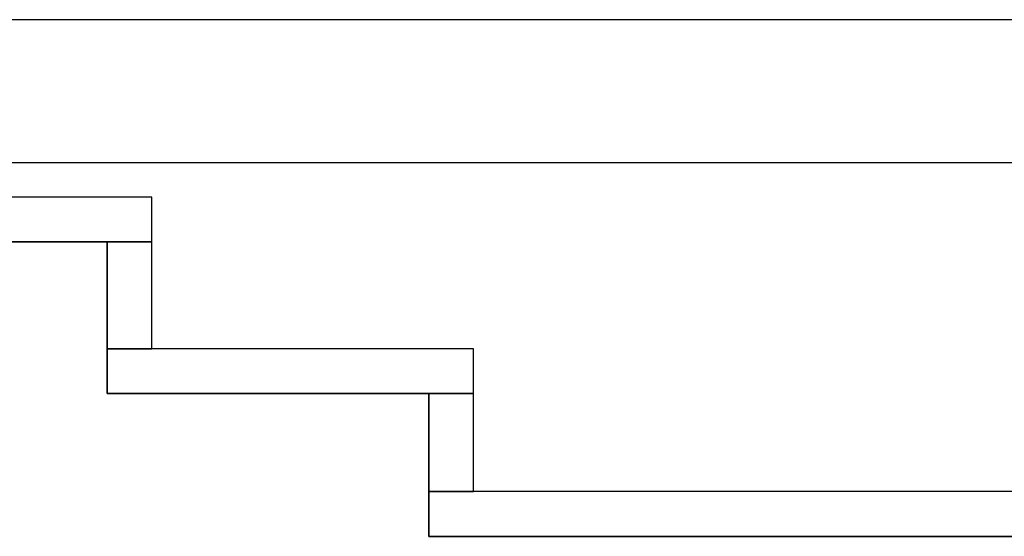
# Model space of a CAD drawing. Header units: metres. Extents: x 397.7 to 427.5, y 12.7 to 28.4.
# Tile 40 of 122: x 405.539 to 406.641, y 27.649 to 28.228. Entities that reach past the tile are written whole.
import ezdxf

# ---------------------------------------------------------------- set-up
doc = ezdxf.new("R2010")
doc.units = ezdxf.units.M
doc.layers.add('01_SUELOS', color=7, linetype='Continuous', lineweight=25, true_color=0x007f00)
doc.layers.add('A-WALL-____-MCUT', color=7, linetype='Continuous', lineweight=25)
doc.layers.add('A-WALL-____-OTLN', color=7, linetype='Continuous', lineweight=25)

# ---------------------------------------------------------------- blocks, each defined once
blk = doc.blocks.new('Family - Evans P5-151523-08_CLI_AIGUA_P5')
at = {"layer": 'A-WALL-____-MCUT', "color": 253, "true_color": 0xaaaaaa}
for p, q in [((25.5877, 0.16), (0.0331, 0.16)), ((0, 0), (25.556, 0))]:
    blk.add_line(p, q, dxfattribs=at)
at = {"layer": 'A-WALL-____-OTLN', "color": 253, "true_color": 0xaaaaaa}
for p, q in [((25.5877, 0.16), (0.0331, 0.16)), ((0, 0), (25.556, 0))]:
    blk.add_line(p, q, dxfattribs=at)
at = {"layer": 'A-WALL-____-OTLN', "color": 253, "lineweight": 18, "true_color": 0xaaaaaa}
blk.add_line((0, 0), (25.556, 0), dxfattribs=at)
blk = doc.blocks.new('Family - Evans P5-151588-08_CLI_AIGUA_P5')
at = {"layer": 'A-WALL-____-MCUT', "color": 253, "true_color": 0xaaaaaa}
for p, q in [((0.12, 0.05), (0, 0.05)), ((0, 0.05), (0, 0)), ((0.12, 0), (0.12, 0.05)), ((0, 0), (0.12, 0))]:
    blk.add_line(p, q, dxfattribs=at)
at = {"layer": 'A-WALL-____-OTLN', "color": 253, "true_color": 0xaaaaaa}
for p, q in [((0.12, 0.05), (0, 0.05)), ((0, 0.05), (0, 0)), ((0.12, 0), (0.12, 0.05)), ((0, 0), (0.12, 0))]:
    blk.add_line(p, q, dxfattribs=at)
at = {"layer": 'A-WALL-____-OTLN', "color": 253, "lineweight": 18, "true_color": 0xaaaaaa}
blk.add_line((0, 0), (0.12, 0), dxfattribs=at)
blk = doc.blocks.new('Family - Evans P5-151606-08_CLI_AIGUA_P5')
at = {"layer": 'A-WALL-____-MCUT', "color": 253, "true_color": 0xaaaaaa}
for p, q in [((2.8905, 0.05), (0, 0.05)), ((0, 0.05), (0, 0)), ((0, 0), (2.8905, 0))]:
    blk.add_line(p, q, dxfattribs=at)
at = {"layer": 'A-WALL-____-OTLN', "color": 253, "true_color": 0xaaaaaa}
for p, q in [((2.8905, 0.05), (0, 0.05)), ((0, 0.05), (0, 0)), ((0, 0), (2.8905, 0))]:
    blk.add_line(p, q, dxfattribs=at)
at = {"layer": 'A-WALL-____-OTLN', "color": 253, "lineweight": 18, "true_color": 0xaaaaaa}
blk.add_line((0, 0), (2.8905, 0), dxfattribs=at)
blk = doc.blocks.new('Family - Evans P5-151662-08_CLI_AIGUA_P5')
at = {"layer": 'A-WALL-____-MCUT', "color": 253, "true_color": 0xaaaaaa}
for p, q in [((0.11, 0.05), (0, 0.05)), ((0, 0.05), (0, 0)), ((0.11, 0), (0.11, 0.05)), ((0, 0), (0.11, 0))]:
    blk.add_line(p, q, dxfattribs=at)
at = {"layer": 'A-WALL-____-OTLN', "color": 253, "true_color": 0xaaaaaa}
for p, q in [((0.11, 0.05), (0, 0.05)), ((0, 0.05), (0, 0)), ((0.11, 0), (0.11, 0.05)), ((0, 0), (0.11, 0))]:
    blk.add_line(p, q, dxfattribs=at)
at = {"layer": 'A-WALL-____-OTLN', "color": 253, "lineweight": 18, "true_color": 0xaaaaaa}
blk.add_line((0, 0), (0.11, 0), dxfattribs=at)
blk = doc.blocks.new('Family - Evans P5-151696-08_CLI_AIGUA_P5')
at = {"layer": 'A-WALL-____-MCUT', "color": 253, "true_color": 0xaaaaaa}
for p, q in [((0.41, 0.05), (0, 0.05)), ((0, 0.05), (0, 0)), ((0.41, 0), (0.41, 0.05)), ((0, 0), (0.41, 0))]:
    blk.add_line(p, q, dxfattribs=at)
at = {"layer": 'A-WALL-____-OTLN', "color": 253, "true_color": 0xaaaaaa}
for p, q in [((0.41, 0.05), (0, 0.05)), ((0, 0.05), (0, 0)), ((0.41, 0), (0.41, 0.05)), ((0, 0), (0.41, 0))]:
    blk.add_line(p, q, dxfattribs=at)
at = {"layer": 'A-WALL-____-OTLN', "color": 253, "lineweight": 18, "true_color": 0xaaaaaa}
blk.add_line((0, 0), (0.41, 0), dxfattribs=at)
blk = doc.blocks.new('Family - Paviment P5-151720-08_CLI_AIGUA_P5')
at = {"layer": '01_SUELOS', "color": 9, "true_color": 0xaad4aa}
for p, q in [((7.3418, 14.8688), (6.0418, 14.8688)), ((6.0418, 14.8688), (7.3418, 14.8688)), ((7.3418, 14.6988), (7.3418, 14.8688)), ((7.3418, 14.8688), (7.3418, 14.6988)), ((7.7018, 14.6988), (7.3418, 14.6988)), ((7.3418, 14.6988), (7.7018, 14.6988)), ((7.7018, 14.5388), (7.7018, 14.6988)), ((7.7018, 14.6988), (7.7018, 14.5388)), ((10.6918, 14.5388), (7.7018, 14.5388)), ((7.7018, 14.5388), (10.6918, 14.5388))]:
    blk.add_line(p, q, dxfattribs=at)
blk = doc.blocks.new('Family - Evans P5-151964-08_CLI_AIGUA_P5')
at = {"layer": 'A-WALL-____-MCUT', "color": 253, "true_color": 0xaaaaaa}
for p, q in [((1.25, 0.05), (0, 0.05)), ((0, 0.05), (0, 0)), ((1.25, 0), (1.25, 0.05)), ((0, 0), (1.25, 0))]:
    blk.add_line(p, q, dxfattribs=at)
at = {"layer": 'A-WALL-____-OTLN', "color": 253, "true_color": 0xaaaaaa}
for p, q in [((1.25, 0.05), (0, 0.05)), ((0, 0.05), (0, 0)), ((1.25, 0), (1.25, 0.05)), ((0, 0), (1.25, 0))]:
    blk.add_line(p, q, dxfattribs=at)
at = {"layer": 'A-WALL-____-OTLN', "color": 253, "lineweight": 18, "true_color": 0xaaaaaa}
blk.add_line((0, 0), (1.25, 0), dxfattribs=at)
blk = doc.blocks.new('LONDR55-XX_ZZ-ARQ-CAA-M3D-Londres55_ifc-1-08_CLI_AIGUA_P5')
at = {"layer": '01_SUELOS', "color": 253, "lineweight": 18, "true_color": 0xaaaaaa}
blk.add_blockref('Family - Paviment P5-151720-08_CLI_AIGUA_P5', (398.2952, 13.1106), dxfattribs=at)
at = {"layer": 'A-WALL-____-OTLN', "color": 253, "lineweight": 18, "true_color": 0xaaaaaa}
for name, p, rotation in [('Family - Evans P5-151523-08_CLI_AIGUA_P5', (426.8464, 28.2282), 180), ('Family - Evans P5-151588-08_CLI_AIGUA_P5', (405.637, 27.9795), 270), ('Family - Evans P5-151662-08_CLI_AIGUA_P5', (405.997, 27.8095), 270)]:
    blk.add_blockref(name, p, dxfattribs=dict(at, rotation=rotation))
for name, p in [('Family - Evans P5-151964-08_CLI_AIGUA_P5', (404.437, 27.9795)), ('Family - Evans P5-151696-08_CLI_AIGUA_P5', (405.637, 27.8095)), ('Family - Evans P5-151606-08_CLI_AIGUA_P5', (405.997, 27.6495))]:
    blk.add_blockref(name, p, dxfattribs=at)

msp = doc.modelspace()

# ---------------------------------------------------------------- block references
at = {"lineweight": 5}
msp.add_blockref('LONDR55-XX_ZZ-ARQ-CAA-M3D-Londres55_ifc-1-08_CLI_AIGUA_P5', (0, 0), dxfattribs=at)

doc.saveas('drawing.dxf')
